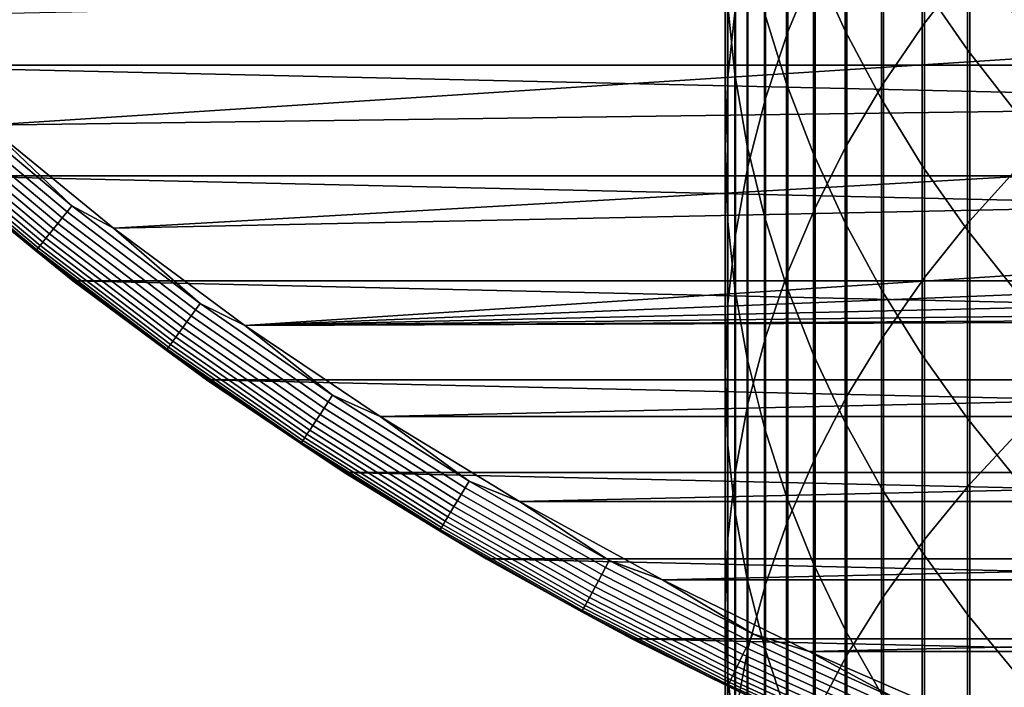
# Model space of a CAD drawing. Header units: metres. Extents: x -28 to 70, y -218 to 27.
# Tile 89 of 246: x -17 to -10, y -25 to -20. Entities that reach past the tile are written whole.
import ezdxf

# ---------------------------------------------------------------- set-up
doc = ezdxf.new("R2010")
doc.units = ezdxf.units.M
doc.layers.add('solid_10_261_002_XXX', color=7, linetype='CONTINUOUS')

msp = doc.modelspace()

# ---------------------------------------------------------------- linework, layer by layer
at = {"layer": 'solid_10_261_002_XXX'}
for points in [[(-10.447225, -17.928541, 418.970093), (-10.447225, -19.782976, 421.186951), (-10.105136, -19.345337, 421.563293), (-10.105136, -17.480785, 419.334351)], [(-11.477005, -18.095409, 415.195862), (-11.477005, -19.846689, 417.409546), (-11.272079, -19.351074, 417.812775), (-11.272079, -17.588966, 415.585388)], [(-11.045485, -18.45479, 401.788727), (-11.045485, -19.839724, 403.99762), (-11.284048, -19.312988, 404.337982), (-11.284048, -17.918955, 402.114594)], [(-10.756376, -18.390486, 418.594269), (-10.756376, -20.234482, 420.798645), (-10.447225, -19.782976, 421.186951), (-10.447225, -17.928541, 418.970093)], [(-11.930133, -18.541063, 411.383392), (-11.930133, -20.18804, 413.586334), (-11.872668, -19.658138, 413.993896), (-11.872668, -18.000227, 411.776337)], [(-11.876726, -18.612749, 407.999603), (-11.876726, -20.167271, 410.201874), (-11.932165, -19.626297, 410.59491), (-11.932165, -18.061239, 408.377747)], [(-11.645746, -18.61017, 414.799927), (-11.645746, -20.350445, 416.999725), (-11.477005, -19.846689, 417.409546), (-11.477005, -18.095409, 415.195862)], [(-11.487036, -18.775839, 404.685089), (-11.487036, -20.239765, 406.884125), (-11.65381, -19.70373, 407.251617), (-11.65381, -18.229965, 405.037811)], [(-10.124413, -18.682743, 398.656189), (-10.124413, -19.982025, 400.860016), (-10.464751, -19.487953, 401.160461), (-10.464751, -18.180649, 398.943024)], [(-11.031618, -18.865162, 418.208099), (-11.031618, -20.698433, 420.399628), (-10.756376, -20.234482, 420.798645), (-10.756376, -18.390486, 418.594269)], [(-10.772099, -18.97834, 401.470367), (-10.772099, -20.354382, 403.66507), (-11.045485, -19.839724, 403.99762), (-11.045485, -18.45479, 401.788727)], [(-11.949986, -19.083656, 410.989166), (-11.949986, -20.719662, 413.177429), (-11.930133, -20.18804, 413.586334), (-11.930133, -18.541063, 411.383392)], [(-11.783843, -19.160822, 407.62384), (-11.783843, -20.704876, 409.811279), (-11.876726, -20.167271, 410.201874), (-11.876726, -18.612749, 407.999603)], [(-11.777773, -19.131628, 414.398865), (-11.777773, -20.860752, 416.584564), (-11.645746, -20.350445, 416.999725), (-11.645746, -18.61017, 414.799927)], [(-9.752155, -19.167459, 398.379272), (-9.752155, -20.458998, 400.569946), (-10.124413, -19.982025, 400.860016), (-10.124413, -18.682743, 398.656189)], [(-11.284048, -19.312988, 404.337982), (-11.284048, -20.767233, 406.522491), (-11.487036, -20.239765, 406.884125), (-11.487036, -18.775839, 404.685089)], [(-11.272079, -19.351074, 417.812775), (-11.272079, -21.173365, 419.991211), (-11.031618, -20.698433, 420.399628), (-11.031618, -18.865162, 418.208099)], [(-10.464751, -19.487953, 401.160461), (-10.464751, -20.855339, 403.34137), (-10.772099, -20.354382, 403.66507), (-10.772099, -18.97834, 401.470367)], [(-10.105136, -19.345337, 421.563293), (-10.105136, -21.270075, 423.740479), (-9.731189, -20.857763, 424.115143), (-9.731189, -18.922945, 421.926575)], [(-11.932165, -19.626297, 410.59491), (-11.932165, -21.251329, 412.768524), (-11.949986, -20.719662, 413.177429), (-11.949986, -19.083656, 410.989166)], [(-11.872668, -19.658138, 413.993896), (-11.872668, -21.376003, 416.165375), (-11.777773, -20.860752, 416.584564), (-11.777773, -19.131628, 414.398865)], [(-11.65381, -19.70373, 407.251617), (-11.65381, -21.237415, 409.424377), (-11.783843, -20.704876, 409.811279), (-11.783843, -19.160822, 407.62384)], [(18.770296, -20.097898, -5), (-18.770296, -20.097898, -5), (-19.665449, -19.222879, -5)], [(19.665449, -19.222879, -5), (18.770296, -20.097898, -5), (-19.665449, -19.222879, -5)], [(-10.385163, -19.360981, 144.561661), (-9.466256, -19.826477, 144.561661), (-9.427416, -19.745129, 146.086594), (-10.342553, -19.281542, 146.086594)], [(-11.477005, -19.846689, 417.409546), (-11.477005, -21.657782, 419.574585), (-11.272079, -21.173365, 419.991211), (-11.272079, -19.351074, 417.812775)], [(-11.045485, -19.839724, 403.99762), (-11.045485, -21.284473, 406.167877), (-11.284048, -20.767233, 406.522491), (-11.284048, -19.312988, 404.337982)], [(-10.447225, -19.782976, 421.186951), (-10.447225, -21.697271, 423.352295), (-10.105136, -21.270075, 423.740479), (-10.105136, -19.345337, 421.563293)], [(-9.139131, -20.011904, 143.052673), (-9.466256, -19.826477, 144.561661), (-10.385163, -19.360981, 144.561661), (-10.080983, -19.55438, 143.052673)], [(-10.124413, -19.982025, 400.860016), (-10.124413, -21.341021, 403.027527), (-10.464751, -20.855339, 403.34137), (-10.464751, -19.487953, 401.160461)], [(-17.511431, -20.551125), (-9.139086, -20.011904), (-10.080904, -19.55442), (-18.428652, -19.732834)], [(-10.080904, -19.55442), (-9.139086, -20.011904), (-9.139131, -20.011904, 143.052673), (-10.080983, -19.55438, 143.052673)], [(-11.876726, -20.167271, 410.201874), (-11.876726, -21.781366, 412.36084), (-11.932165, -21.251329, 412.768524), (-11.932165, -19.626297, 410.59491)], [(-11.930133, -20.18804, 413.586334), (-11.930133, -21.894575, 415.743469), (-11.872668, -21.376003, 416.165375), (-11.872668, -19.658138, 413.993896)], [(-11.487036, -20.239765, 406.884125), (-11.487036, -21.76321, 409.042358), (-11.65381, -21.237415, 409.424377), (-11.65381, -19.70373, 407.251617)], [(-10.756376, -20.234482, 420.798645), (-10.756376, -22.138002, 422.951813), (-10.447225, -21.697271, 423.352295), (-10.447225, -19.782976, 421.186951)], [(-11.645746, -20.350445, 416.999725), (-11.645746, -22.150154, 419.151154), (-11.477005, -21.657782, 419.574585), (-11.477005, -19.846689, 417.409546)], [(-10.772099, -20.354382, 403.66507), (-10.772099, -21.789856, 405.821381), (-11.045485, -21.284473, 406.167877), (-11.045485, -19.839724, 403.99762)], [(-17.511431, -20.551125), (-8.17672, -20.42403), (-9.139086, -20.011904)], [(-9.752155, -20.458998, 400.569946), (-9.752155, -21.809891, 402.724548), (-10.124413, -21.341021, 403.027527), (-10.124413, -19.982025, 400.860016)], [(17.835821, -20.931631, -5), (-17.835821, -20.931631, -5), (-18.770296, -20.097898, -5)], [(18.770296, -20.097898, -5), (17.835821, -20.931631, -5), (-18.770296, -20.097898, -5)], [(-11.783843, -20.704876, 409.811279), (-11.783843, -22.308102, 411.955719), (-11.876726, -21.781366, 412.36084), (-11.876726, -20.167271, 410.201874)], [(-11.949986, -20.719662, 413.177429), (-11.949986, -22.414829, 415.320221), (-11.930133, -21.894575, 415.743469), (-11.930133, -20.18804, 413.586334)], [(-11.284048, -20.767233, 406.522491), (-11.284048, -22.280603, 408.666443), (-11.487036, -21.76321, 409.042358), (-11.487036, -20.239765, 406.884125)], [(-11.031618, -20.698433, 420.399628), (-11.031618, -22.590881, 422.540314), (-10.756376, -22.138002, 422.951813), (-10.756376, -20.234482, 420.798645)], [(-17.843111, -20.423084, -0.014544), (-16.908867, -21.203049, -0.014544), (-16.871801, -21.15657, -0.003646), (-17.803999, -20.378317, -0.003646)], [(-17.803999, -20.378317, -0.003646), (-16.871801, -21.15657, -0.003646), (-17.511431, -20.551125)], [(-11.777773, -20.860752, 416.584564), (-11.777773, -22.648932, 418.722198), (-11.645746, -22.150154, 419.151154), (-11.645746, -20.350445, 416.999725)], [(-10.464751, -20.855339, 403.34137), (-10.464751, -22.281786, 405.4841), (-10.772099, -21.789856, 405.821381), (-10.772099, -20.354382, 403.66507)], [(-17.917332, -20.508036, -0.057356), (-16.9792, -21.291243, -0.057356), (-16.944841, -21.248159, -0.032535), (-17.881075, -20.466536, -0.032535)], [(-17.881075, -20.466536, -0.032535), (-16.944841, -21.248159, -0.032535), (-16.908867, -21.203049, -0.014544), (-17.843111, -20.423084, -0.014544)], [(-16.558117, -21.326706), (-7.195333, -20.790064), (-8.17672, -20.42403), (-17.511431, -20.551125)], [(-17.982641, -20.582788, -0.125945), (-17.04109, -21.368853, -0.125945), (-17.01144, -21.331671, -0.088645), (-17.951353, -20.546976, -0.088645)], [(-17.951353, -20.546976, -0.088645), (-17.01144, -21.331671, -0.088645), (-16.9792, -21.291243, -0.057356), (-17.917332, -20.508036, -0.057356)], [(-16.871801, -21.15657, -0.003646), (-16.558117, -21.326706), (-17.511431, -20.551125)], [(-18.03524, -20.642994, -0.216316), (-17.090935, -21.431355, -0.216316), (-17.067719, -21.402243, -0.16871), (-18.01074, -20.614952, -0.16871)], [(-18.01074, -20.614952, -0.16871), (-17.067719, -21.402243, -0.16871), (-17.04109, -21.368853, -0.125945), (-17.982641, -20.582788, -0.125945)], [(-18.090969, -20.706779, -0.440391), (-17.143745, -21.497578, -0.440391), (-17.137001, -21.489119, -0.380929), (-18.083851, -20.698633, -0.380929)], [(-18.083851, -20.698633, -0.380929), (-17.137001, -21.489119, -0.380929), (-17.125832, -21.475113, -0.323206), (-18.072063, -20.685143, -0.323206)], [(-18.072063, -20.685143, -0.323206), (-17.125832, -21.475113, -0.323206), (-17.110401, -21.455765, -0.268066), (-18.05578, -20.666504, -0.268066)], [(-18.05578, -20.666504, -0.268066), (-17.110401, -21.455765, -0.268066), (-17.090935, -21.431355, -0.216316), (-18.03524, -20.642994, -0.216316)], [(-11.272079, -21.173365, 419.991211), (-11.272079, -23.05448, 422.119049), (-11.031618, -22.590881, 422.540314), (-11.031618, -20.698433, 420.399628)], [(-18.090969, -20.706779, -0.440391), (-17.836006, -20.93148, -0.5), (-17.143745, -21.497578, -0.440391)], [(-11.932165, -21.251329, 412.768524), (-11.932165, -22.935129, 414.896912), (-11.949986, -22.414829, 415.320221), (-11.949986, -20.719662, 413.177429)], [(-11.65381, -21.237415, 409.424377), (-11.65381, -22.829874, 411.554413), (-11.783843, -22.308102, 411.955719), (-11.783843, -20.704876, 409.811279)], [(-11.045485, -21.284473, 406.167877), (-11.045485, -22.787966, 408.297821), (-11.284048, -22.280603, 408.666443), (-11.284048, -20.767233, 406.522491)], [(-16.558117, -21.326706), (-6.198219, -21.108797), (-7.195333, -20.790064)], [(-11.872668, -21.376003, 416.165375), (-11.872668, -23.15254, 418.289093), (-11.777773, -22.648932, 418.722198), (-11.777773, -20.860752, 416.584564)], [(-10.124413, -21.341021, 403.027527), (-10.124413, -22.758713, 405.157104), (-10.464751, -22.281786, 405.4841), (-10.464751, -20.855339, 403.34137)], [(-10.105136, -21.270075, 423.740479), (-10.105136, -23.253565, 425.864288), (-9.731189, -22.851641, 426.250061), (-9.731189, -20.857763, 424.115143)], [(-16.864834, -21.721588, -0.5), (-17.836006, -20.93148, -0.5), (-17.835821, -20.931631, -5), (-16.864799, -21.721592, -5)], [(-17.143745, -21.497578, -0.440391), (-17.836006, -20.93148, -0.5), (-16.864834, -21.721588, -0.5)], [(16.864799, -21.721592, -5), (-16.864799, -21.721592, -5), (-17.835821, -20.931631, -5)], [(17.835821, -20.931631, -5), (16.864799, -21.721592, -5), (-17.835821, -20.931631, -5)], [(-15.570002, -22.058435), (-5.186649, -21.379866), (-6.198219, -21.108797), (-16.558117, -21.326706)], [(-16.944841, -21.248159, -0.032535), (-15.974484, -21.986992, -0.032535), (-15.940569, -21.940311, -0.014544), (-16.908867, -21.203049, -0.014544)], [(-16.908867, -21.203049, -0.014544), (-15.940569, -21.940311, -0.014544), (-15.905626, -21.892218, -0.003646), (-16.871801, -21.15657, -0.003646)], [(-16.871801, -21.15657, -0.003646), (-15.905626, -21.892218, -0.003646), (-16.558117, -21.326706)], [(-11.477005, -21.657782, 419.574585), (-11.477005, -23.527336, 421.689362), (-11.272079, -23.05448, 422.119049), (-11.272079, -21.173365, 419.991211)], [(-17.01144, -21.331671, -0.088645), (-16.03727, -22.073406, -0.088645), (-16.006874, -22.031572, -0.057356), (-16.9792, -21.291243, -0.057356)], [(-16.9792, -21.291243, -0.057356), (-16.006874, -22.031572, -0.057356), (-15.974484, -21.986992, -0.032535), (-16.944841, -21.248159, -0.032535)], [(-11.876726, -21.781366, 412.36084), (-11.876726, -23.453833, 414.474915), (-11.932165, -22.935129, 414.896912), (-11.932165, -21.251329, 412.768524)], [(-11.487036, -21.76321, 409.042358), (-11.487036, -23.345039, 411.158173), (-11.65381, -22.829874, 411.554413), (-11.65381, -21.237415, 409.424377)], [(-10.772099, -21.789856, 405.821381), (-10.772099, -23.283695, 407.937653), (-11.045485, -22.787966, 408.297821), (-11.045485, -21.284473, 406.167877)], [(-10.447225, -21.697271, 423.352295), (-10.447225, -23.669998, 425.464569), (-10.105136, -23.253565, 425.864288), (-10.105136, -21.270075, 423.740479)], [(-17.04109, -21.368853, -0.125945), (-16.065222, -22.111881, -0.125945), (-16.03727, -22.073406, -0.088645), (-17.01144, -21.331671, -0.088645)], [(-15.905626, -21.892218, -0.003646), (-15.570002, -22.058435), (-16.558117, -21.326706)], [(-9.752155, -21.809891, 402.724548), (-9.752155, -23.219133, 404.841461), (-10.124413, -22.758713, 405.157104), (-10.124413, -21.341021, 403.027527)], [(-17.110401, -21.455765, -0.268066), (-16.130562, -22.201815, -0.268066), (-16.112211, -22.176558, -0.216316), (-17.090935, -21.431355, -0.216316)], [(-17.090935, -21.431355, -0.216316), (-16.112211, -22.176558, -0.216316), (-16.090324, -22.146433, -0.16871), (-17.067719, -21.402243, -0.16871)], [(-17.067719, -21.402243, -0.16871), (-16.090324, -22.146433, -0.16871), (-16.065222, -22.111881, -0.125945), (-17.04109, -21.368853, -0.125945)], [(-15.570002, -22.058435), (-4.163459, -21.602425), (-5.186649, -21.379866)], [(-11.930133, -21.894575, 415.743469), (-11.930133, -23.659395, 417.85321), (-11.872668, -23.15254, 418.289093), (-11.872668, -21.376003, 416.165375)], [(-17.143745, -21.497578, -0.440391), (-16.161999, -22.245083, -0.440391), (-16.15564, -22.23633, -0.380929), (-17.137001, -21.489119, -0.380929)], [(-17.143745, -21.497578, -0.440391), (-16.864834, -21.721588, -0.5), (-16.161999, -22.245083, -0.440391)], [(-17.137001, -21.489119, -0.380929), (-16.15564, -22.23633, -0.380929), (-16.145109, -22.221836, -0.323206), (-17.125832, -21.475113, -0.323206)], [(-17.125832, -21.475113, -0.323206), (-16.145109, -22.221836, -0.323206), (-16.130562, -22.201815, -0.268066), (-17.110401, -21.455765, -0.268066)], [(-15.570002, -22.058435), (-3.131092, -21.776041), (-4.163459, -21.602425)], [(-11.645746, -22.150154, 419.151154), (-11.645746, -24.007959, 421.252625), (-11.477005, -23.527336, 421.689362), (-11.477005, -21.657782, 419.574585)], [(-15.858707, -22.466673, -0.5), (-16.864834, -21.721588, -0.5), (-16.864799, -21.721592, -5), (-15.858781, -22.466619, -5)], [(-16.161999, -22.245083, -0.440391), (-16.864834, -21.721588, -0.5), (-15.858707, -22.466673, -0.5)], [(15.858781, -22.466619, -5), (-15.858781, -22.466619, -5), (-16.864799, -21.721592, -5)], [(16.864799, -21.721592, -5), (15.858781, -22.466619, -5), (-16.864799, -21.721592, -5)], [(-10.756376, -22.138002, 422.951813), (-10.756376, -24.099627, 425.052216), (-10.447225, -23.669998, 425.464569), (-10.447225, -21.697271, 423.352295)], [(-15.570002, -22.058435), (-2.091062, -21.900391), (-3.131092, -21.776041)], [(-11.783843, -22.308102, 411.955719), (-11.783843, -23.969305, 414.055573), (-11.876726, -23.453833, 414.474915), (-11.876726, -21.781366, 412.36084)], [(-11.284048, -22.280603, 408.666443), (-11.284048, -23.851973, 410.76828), (-11.487036, -23.345039, 411.158173), (-11.487036, -21.76321, 409.042358)], [(-10.464751, -22.281786, 405.4841), (-10.464751, -23.766228, 407.587067), (-10.772099, -23.283695, 407.937653), (-10.772099, -21.789856, 405.821381)], [(-15.974484, -21.986992, -0.032535), (-14.971956, -22.681543, -0.032535), (-14.94017, -22.63339, -0.014544), (-15.940569, -21.940311, -0.014544)], [(-15.940569, -21.940311, -0.014544), (-14.94017, -22.63339, -0.014544), (-14.90742, -22.583776, -0.003646), (-15.905626, -21.892218, -0.003646)], [(-15.905626, -21.892218, -0.003646), (-14.90742, -22.583776, -0.003646), (-15.570002, -22.058435)], [(-15.570002, -22.058435), (-1.046891, -21.97506), (-2.091062, -21.900391)], [(-11.949986, -22.414829, 415.320221), (-11.949986, -24.167894, 417.415894), (-11.930133, -23.659395, 417.85321), (-11.930133, -21.894575, 415.743469)], [(-16.03727, -22.073406, -0.088645), (-15.030801, -22.770689, -0.088645), (-15.002315, -22.727535, -0.057356), (-16.006874, -22.031572, -0.057356)], [(-16.006874, -22.031572, -0.057356), (-15.002315, -22.727535, -0.057356), (-14.971956, -22.681543, -0.032535), (-15.974484, -21.986992, -0.032535)], [(-15.570002, -22.058435), (0, -22), (-1.046891, -21.97506)], [(-14.55013, -22.74407), (15.570041, -22.058407), (0, -22), (-15.570002, -22.058435)], [(-16.065222, -22.111881, -0.125945), (-15.056999, -22.810379, -0.125945), (-15.030801, -22.770689, -0.088645), (-16.03727, -22.073406, -0.088645)], [(-14.90742, -22.583776, -0.003646), (-14.55013, -22.74407), (-15.570002, -22.058435)], [(-14.55013, -22.74407), (14.550171, -22.744045), (15.570041, -22.058407)], [(-16.130562, -22.201815, -0.268066), (-15.118239, -22.903154, -0.268066), (-15.101041, -22.877098, -0.216316), (-16.112211, -22.176558, -0.216316)], [(-16.112211, -22.176558, -0.216316), (-15.101041, -22.877098, -0.216316), (-15.080527, -22.846022, -0.16871), (-16.090324, -22.146433, -0.16871)], [(-16.090324, -22.146433, -0.16871), (-15.080527, -22.846022, -0.16871), (-15.056999, -22.810379, -0.125945), (-16.065222, -22.111881, -0.125945)], [(-11.777773, -22.648932, 418.722198), (-11.777773, -24.494833, 420.810211), (-11.645746, -24.007959, 421.252625), (-11.645746, -22.150154, 419.151154)], [(-11.031618, -22.590881, 422.540314), (-11.031618, -24.541096, 424.628479), (-10.756376, -24.099627, 425.052216), (-10.756376, -22.138002, 422.951813)], [(-16.161999, -22.245083, -0.440391), (-15.147702, -22.947788, -0.440391), (-15.141743, -22.938759, -0.380929), (-16.15564, -22.23633, -0.380929)], [(-16.161999, -22.245083, -0.440391), (-15.858707, -22.466673, -0.5), (-15.147702, -22.947788, -0.440391)], [(-16.15564, -22.23633, -0.380929), (-15.141743, -22.938759, -0.380929), (-15.131873, -22.923809, -0.323206), (-16.145109, -22.221836, -0.323206)], [(-16.145109, -22.221836, -0.323206), (-15.131873, -22.923809, -0.323206), (-15.118239, -22.903154, -0.268066), (-16.130562, -22.201815, -0.268066)], [(-11.65381, -22.829874, 411.554413), (-11.65381, -24.479921, 413.640137), (-11.783843, -23.969305, 414.055573), (-11.783843, -22.308102, 411.955719)], [(-11.045485, -22.787966, 408.297821), (-11.045485, -24.349075, 410.385925), (-11.284048, -23.851973, 410.76828), (-11.284048, -22.280603, 408.666443)], [(-10.124413, -22.758713, 405.157104), (-10.124413, -24.234047, 407.247192), (-10.464751, -23.766228, 407.587067), (-10.464751, -22.281786, 405.4841)], [(14.819594, -23.165253, -5), (-14.819594, -23.165253, -5), (-15.858781, -22.466619, -5)], [(-14.819711, -23.165194, -0.5), (-15.858707, -22.466673, -0.5), (-15.858781, -22.466619, -5), (-14.819594, -23.165253, -5)], [(15.858781, -22.466619, -5), (14.819594, -23.165253, -5), (-15.858781, -22.466619, -5)], [(-15.147702, -22.947788, -0.440391), (-15.858707, -22.466673, -0.5), (-14.819711, -23.165194, -0.5)], [(-11.932165, -22.935129, 414.896912), (-11.932165, -24.676437, 416.978546), (-11.949986, -24.167894, 417.415894), (-11.949986, -22.414829, 415.320221)], [(-14.94017, -22.63339, -0.014544), (-13.909683, -23.280888, -0.014544), (-13.879192, -23.229855, -0.003646), (-14.90742, -22.583776, -0.003646)], [(-14.90742, -22.583776, -0.003646), (-13.879192, -23.229855, -0.003646), (-14.55013, -22.74407)], [(-11.272079, -23.05448, 422.119049), (-11.272079, -24.993013, 424.194702), (-11.031618, -24.541096, 424.628479), (-11.031618, -22.590881, 422.540314)], [(-15.002315, -22.727535, -0.057356), (-13.967541, -23.377726, -0.057356), (-13.939277, -23.33042, -0.032535), (-14.971956, -22.681543, -0.032535)], [(-14.971956, -22.681543, -0.032535), (-13.939277, -23.33042, -0.032535), (-13.909683, -23.280888, -0.014544), (-14.94017, -22.63339, -0.014544)], [(-11.872668, -23.15254, 418.289093), (-11.872668, -24.986423, 420.363525), (-11.777773, -24.494833, 420.810211), (-11.777773, -22.648932, 418.722198)], [(-15.056999, -22.810379, -0.125945), (-14.018454, -23.46294, -0.125945), (-13.994062, -23.422115, -0.088645), (-15.030801, -22.770689, -0.088645)], [(-15.030801, -22.770689, -0.088645), (-13.994062, -23.422115, -0.088645), (-13.967541, -23.377726, -0.057356), (-15.002315, -22.727535, -0.057356)], [(-14.55013, -22.74407), (-13.499804, -23.382799), (14.550171, -22.744045)], [(-13.879192, -23.229855, -0.003646), (-13.499804, -23.382799), (-14.55013, -22.74407)], [(-13.499804, -23.382799), (13.499846, -23.382774), (14.550171, -22.744045)], [(-9.752155, -23.219133, 404.841461), (-9.752155, -24.685673, 406.919067), (-10.124413, -24.234047, 407.247192), (-10.124413, -22.758713, 405.157104)], [(-15.101041, -22.877098, -0.216316), (-14.059458, -23.531569, -0.216316), (-14.040359, -23.499603, -0.16871), (-15.080527, -22.846022, -0.16871)], [(-15.080527, -22.846022, -0.16871), (-14.040359, -23.499603, -0.16871), (-14.018454, -23.46294, -0.125945), (-15.056999, -22.810379, -0.125945)], [(-11.487036, -23.345039, 411.158173), (-11.487036, -24.984072, 413.22998), (-11.65381, -24.479921, 413.640137), (-11.65381, -22.829874, 411.554413)], [(-10.772099, -23.283695, 407.937653), (-10.772099, -24.834782, 410.01236), (-11.045485, -24.349075, 410.385925), (-11.045485, -22.787966, 408.297821)], [(-10.105136, -23.253565, 425.864288), (-10.105136, -25.294325, 427.933105), (-9.731189, -24.90309, 428.329742), (-9.731189, -22.851641, 426.250061)], [(-15.141743, -22.938759, -0.380929), (-14.097352, -23.594994, -0.380929), (-14.088163, -23.579615, -0.323206), (-15.131873, -22.923809, -0.323206)], [(-15.131873, -22.923809, -0.323206), (-14.088163, -23.579615, -0.323206), (-14.075471, -23.558369, -0.268066), (-15.118239, -22.903154, -0.268066)], [(-15.118239, -22.903154, -0.268066), (-14.075471, -23.558369, -0.268066), (-14.059458, -23.531569, -0.216316), (-15.101041, -22.877098, -0.216316)], [(-15.147702, -22.947788, -0.440391), (-14.102901, -23.60428, -0.440391), (-14.097352, -23.594994, -0.380929), (-15.141743, -22.938759, -0.380929)], [(-15.147702, -22.947788, -0.440391), (-14.819711, -23.165194, -0.5), (-14.102901, -23.60428, -0.440391)], [(-11.876726, -23.453833, 414.474915), (-11.876726, -25.183422, 416.542542), (-11.932165, -24.676437, 416.978546), (-11.932165, -22.935129, 414.896912)], [(-11.477005, -23.527336, 421.689362), (-11.477005, -25.453957, 423.752258), (-11.272079, -24.993013, 424.194702), (-11.272079, -23.05448, 422.119049)], [(-13.749998, -23.815699, -0.5), (-14.819711, -23.165194, -0.5), (-14.819594, -23.165253, -5), (-13.75016, -23.81559, -5)], [(-14.102901, -23.60428, -0.440391), (-14.819711, -23.165194, -0.5), (-13.749998, -23.815699, -0.5)], [(13.75016, -23.81559, -5), (-13.75016, -23.81559, -5), (-14.819594, -23.165253, -5)], [(14.819594, -23.165253, -5), (13.75016, -23.81559, -5), (-14.819594, -23.165253, -5)], [(-11.930133, -23.659395, 417.85321), (-11.930133, -25.481182, 419.91394), (-11.872668, -24.986423, 420.363525), (-11.872668, -23.15254, 418.289093)], [(-13.939277, -23.33042, -0.032535), (-12.878526, -23.93231, -0.032535), (-12.851184, -23.8815, -0.014544), (-13.909683, -23.280888, -0.014544)], [(-13.909683, -23.280888, -0.014544), (-12.851184, -23.8815, -0.014544), (-12.823013, -23.829151, -0.003646), (-13.879192, -23.229855, -0.003646)], [(-13.879192, -23.229855, -0.003646), (-12.823013, -23.829151, -0.003646), (-13.499804, -23.382799)], [(-10.464751, -23.766228, 407.587067), (-10.464751, -25.30756, 409.648712), (-10.772099, -24.834782, 410.01236), (-10.772099, -23.283695, 407.937653)], [(-10.447225, -23.669998, 425.464569), (-10.447225, -25.699686, 427.522186), (-10.105136, -25.294325, 427.933105), (-10.105136, -23.253565, 425.864288)], [(-13.967541, -23.377726, -0.057356), (-12.904639, -23.980837, -0.057356), (-12.878526, -23.93231, -0.032535), (-13.939277, -23.33042, -0.032535)], [(-11.284048, -23.851973, 410.76828), (-11.284048, -25.480165, 412.826385), (-11.487036, -24.984072, 413.22998), (-11.487036, -23.345039, 411.158173)], [(-14.018454, -23.46294, -0.125945), (-12.951677, -24.068251, -0.125945), (-12.929142, -24.026373, -0.088645), (-13.994062, -23.422115, -0.088645)], [(-13.994062, -23.422115, -0.088645), (-12.929142, -24.026373, -0.088645), (-12.904639, -23.980837, -0.057356), (-13.967541, -23.377726, -0.057356)], [(-13.499804, -23.382799), (-12.421476, -23.973026), (13.499846, -23.382774)], [(-12.823013, -23.829151, -0.003646), (-12.421476, -23.973026), (-13.499804, -23.382799)], [(-12.421476, -23.973026), (12.421518, -23.973003), (13.499846, -23.382774)], [(-14.059458, -23.531569, -0.216316), (-12.989561, -24.138649, -0.216316), (-12.971915, -24.105858, -0.16871), (-14.040359, -23.499603, -0.16871)], [(-14.040359, -23.499603, -0.16871), (-12.971915, -24.105858, -0.16871), (-12.951677, -24.068251, -0.125945), (-14.018454, -23.46294, -0.125945)], [(-11.783843, -23.969305, 414.055573), (-11.783843, -25.687246, 416.109253), (-11.876726, -25.183422, 416.542542), (-11.876726, -23.453833, 414.474915)], [(-14.097352, -23.594994, -0.380929), (-13.024571, -24.203711, -0.380929), (-13.016083, -24.187935, -0.323206), (-14.088163, -23.579615, -0.323206)], [(-14.088163, -23.579615, -0.323206), (-13.016083, -24.187935, -0.323206), (-13.004355, -24.166142, -0.268066), (-14.075471, -23.558369, -0.268066)], [(-14.075471, -23.558369, -0.268066), (-13.004355, -24.166142, -0.268066), (-12.989561, -24.138649, -0.216316), (-14.059458, -23.531569, -0.216316)], [(-11.645746, -24.007959, 421.252625), (-11.645746, -25.922472, 423.302582), (-11.477005, -25.453957, 423.752258), (-11.477005, -23.527336, 421.689362)], [(-14.102901, -23.60428, -0.440391), (-13.029698, -24.213238, -0.440391), (-13.024571, -24.203711, -0.380929), (-14.097352, -23.594994, -0.380929)], [(-14.102901, -23.60428, -0.440391), (-13.749998, -23.815699, -0.5), (-13.029698, -24.213238, -0.440391)], [(-11.949986, -24.167894, 417.415894), (-11.949986, -25.977549, 419.462891), (-11.930133, -25.481182, 419.91394), (-11.930133, -23.659395, 417.85321)], [(-10.756376, -24.099627, 425.052216), (-10.756376, -26.117889, 427.098236), (-10.447225, -25.699686, 427.522186), (-10.447225, -23.669998, 425.464569)], [(12.651799, -24.416838, -5), (-12.651799, -24.416838, -5), (-13.75016, -23.81559, -5)], [(-12.651787, -24.416843, -0.5), (-13.749998, -23.815699, -0.5), (-13.75016, -23.81559, -5), (-12.651799, -24.416838, -5)], [(13.75016, -23.81559, -5), (12.651799, -24.416838, -5), (-13.75016, -23.81559, -5)], [(-13.029698, -24.213238, -0.440391), (-13.749998, -23.815699, -0.5), (-12.651787, -24.416843, -0.5)], [(-10.124413, -24.234047, 407.247192), (-10.124413, -25.765919, 409.296173), (-10.464751, -25.30756, 409.648712), (-10.464751, -23.766228, 407.587067)], [(-12.878526, -23.93231, -0.032535), (-11.791839, -24.486006, -0.032535), (-11.766804, -24.434021, -0.014544), (-12.851184, -23.8815, -0.014544)], [(-12.851184, -23.8815, -0.014544), (-11.766804, -24.434021, -0.014544), (-11.741011, -24.380459, -0.003646), (-12.823013, -23.829151, -0.003646)], [(-12.823013, -23.829151, -0.003646), (-11.741011, -24.380459, -0.003646), (-12.421476, -23.973026)], [(-11.045485, -24.349075, 410.385925), (-11.045485, -25.966639, 412.430603), (-11.284048, -25.480165, 412.826385), (-11.284048, -23.851973, 410.76828)], [(-12.904639, -23.980837, -0.057356), (-11.815748, -24.535654, -0.057356), (-11.791839, -24.486006, -0.032535), (-12.878526, -23.93231, -0.032535)], [(-12.951677, -24.068251, -0.125945), (-11.858818, -24.62509, -0.125945), (-11.838184, -24.582243, -0.088645), (-12.929142, -24.026373, -0.088645)], [(-12.929142, -24.026373, -0.088645), (-11.838184, -24.582243, -0.088645), (-11.815748, -24.535654, -0.057356), (-12.904639, -23.980837, -0.057356)], [(-12.421476, -23.973026), (-11.317754, -24.513424), (12.421518, -23.973003)], [(-11.741011, -24.380459, -0.003646), (-11.317754, -24.513424), (-12.421476, -23.973026)], [(-11.65381, -24.479921, 413.640137), (-11.65381, -26.186325, 415.680023), (-11.783843, -25.687246, 416.109253), (-11.783843, -23.969305, 414.055573)], [(-11.777773, -24.494833, 420.810211), (-11.777773, -26.397079, 422.847015), (-11.645746, -25.922472, 423.302582), (-11.645746, -24.007959, 421.252625)], [(-11.317754, -24.513424), (11.317797, -24.513405), (12.421518, -23.973003)], [(-12.989561, -24.138649, -0.216316), (-11.893505, -24.697117, -0.216316), (-11.877349, -24.663568, -0.16871), (-12.971915, -24.105858, -0.16871)], [(-12.971915, -24.105858, -0.16871), (-11.877349, -24.663568, -0.16871), (-11.858818, -24.62509, -0.125945), (-12.951677, -24.068251, -0.125945)], [(-11.031618, -24.541096, 424.628479), (-11.031618, -26.547619, 426.662598), (-10.756376, -26.117889, 427.098236), (-10.756376, -24.099627, 425.052216)], [(-13.016083, -24.187935, -0.323206), (-11.917789, -24.747543, -0.323206), (-11.907051, -24.725246, -0.268066), (-13.004355, -24.166142, -0.268066)], [(-13.004355, -24.166142, -0.268066), (-11.907051, -24.725246, -0.268066), (-11.893505, -24.697117, -0.216316), (-12.989561, -24.138649, -0.216316)], [(-11.932165, -24.676437, 416.978546), (-11.932165, -26.473955, 419.01181), (-11.949986, -25.977549, 419.462891), (-11.949986, -24.167894, 417.415894)], [(-13.029698, -24.213238, -0.440391), (-11.930256, -24.773432, -0.440391), (-11.925562, -24.763683, -0.380929), (-13.024571, -24.203711, -0.380929)], [(-13.029698, -24.213238, -0.440391), (-12.651787, -24.416843, -0.5), (-11.930256, -24.773432, -0.440391)], [(-13.024571, -24.203711, -0.380929), (-11.925562, -24.763683, -0.380929), (-11.917789, -24.747543, -0.323206), (-13.016083, -24.187935, -0.323206)], [(-9.752155, -24.685673, 406.919067), (-9.752155, -26.208414, 408.955841), (-10.124413, -25.765919, 409.296173), (-10.124413, -24.234047, 407.247192)], [(-11.766804, -24.434021, -0.014544), (-10.658728, -24.937332, -0.014544), (-10.635363, -24.882668, -0.003646), (-11.741011, -24.380459, -0.003646)], [(-11.741011, -24.380459, -0.003646), (-10.635363, -24.882668, -0.003646), (-11.317754, -24.513424)], [(-10.772099, -24.834782, 410.01236), (-10.772099, -26.441959, 412.043915), (-11.045485, -25.966639, 412.430603), (-11.045485, -24.349075, 410.385925)], [(11.52733, -24.967373, -5), (-11.52733, -24.967373, -5), (-12.651799, -24.416838, -5)], [(-11.527353, -24.967381, -0.5), (-12.651787, -24.416843, -0.5), (-12.651799, -24.416838, -5), (-11.52733, -24.967373, -5)], [(12.651799, -24.416838, -5), (11.52733, -24.967373, -5), (-12.651799, -24.416838, -5)], [(-11.930256, -24.773432, -0.440391), (-12.651787, -24.416843, -0.5), (-11.527353, -24.967381, -0.5)], [(-11.791839, -24.486006, -0.032535), (-10.681404, -24.990389, -0.032535), (-10.658728, -24.937332, -0.014544), (-11.766804, -24.434021, -0.014544)], [(-11.487036, -24.984072, 413.22998), (-11.487036, -26.679083, 415.256256), (-11.65381, -26.186325, 415.680023), (-11.65381, -24.479921, 413.640137)], [(-11.872668, -24.986423, 420.363525), (-11.872668, -26.876286, 422.387054), (-11.777773, -26.397079, 422.847015), (-11.777773, -24.494833, 420.810211)], [(-11.838184, -24.582243, -0.088645), (-10.723386, -25.088608, -0.088645), (-10.703063, -25.041059, -0.057356), (-11.815748, -24.535654, -0.057356)], [(-11.815748, -24.535654, -0.057356), (-10.703063, -25.041059, -0.057356), (-10.681404, -24.990389, -0.032535), (-11.791839, -24.486006, -0.032535)], [(-11.317754, -24.513424), (-10.189992, -25.003273), (11.317797, -24.513405)], [(-10.635363, -24.882668, -0.003646), (-10.189992, -25.003273), (-11.317754, -24.513424)], [(-11.272079, -24.993013, 424.194702), (-11.272079, -26.98752, 426.216644), (-11.031618, -26.547619, 426.662598), (-11.031618, -24.541096, 424.628479)], [(-10.189992, -25.003273), (10.190036, -25.003256), (11.317797, -24.513405)], [(-11.877349, -24.663568, -0.16871), (-10.758862, -25.17161, -0.16871), (-10.742077, -25.132338, -0.125945), (-11.858818, -24.62509, -0.125945)], [(-11.858818, -24.62509, -0.125945), (-10.742077, -25.132338, -0.125945), (-10.723386, -25.088608, -0.088645), (-11.838184, -24.582243, -0.088645)], [(-11.876726, -25.183422, 416.542542), (-11.876726, -26.96884, 418.562134), (-11.932165, -26.473955, 419.01181), (-11.932165, -24.676437, 416.978546)], [(-11.907051, -24.725246, -0.268066), (-10.785768, -25.234556, -0.268066), (-10.773497, -25.205849, -0.216316), (-11.893505, -24.697117, -0.216316)], [(-11.893505, -24.697117, -0.216316), (-10.773497, -25.205849, -0.216316), (-10.758862, -25.17161, -0.16871), (-11.877349, -24.663568, -0.16871)], [(-11.930256, -24.773432, -0.440391), (-10.806787, -25.283735, -0.440391), (-10.802535, -25.273787, -0.380929), (-11.925562, -24.763683, -0.380929)], [(-11.930256, -24.773432, -0.440391), (-11.527353, -24.967381, -0.5), (-10.806787, -25.283735, -0.440391)], [(-11.925562, -24.763683, -0.380929), (-10.802535, -25.273787, -0.380929), (-10.795494, -25.257313, -0.323206), (-11.917789, -24.747543, -0.323206)], [(-11.917789, -24.747543, -0.323206), (-10.795494, -25.257313, -0.323206), (-10.785768, -25.234556, -0.268066), (-11.907051, -24.725246, -0.268066)]]:
    msp.add_3dface(points, dxfattribs=at)

doc.saveas('drawing.dxf')
